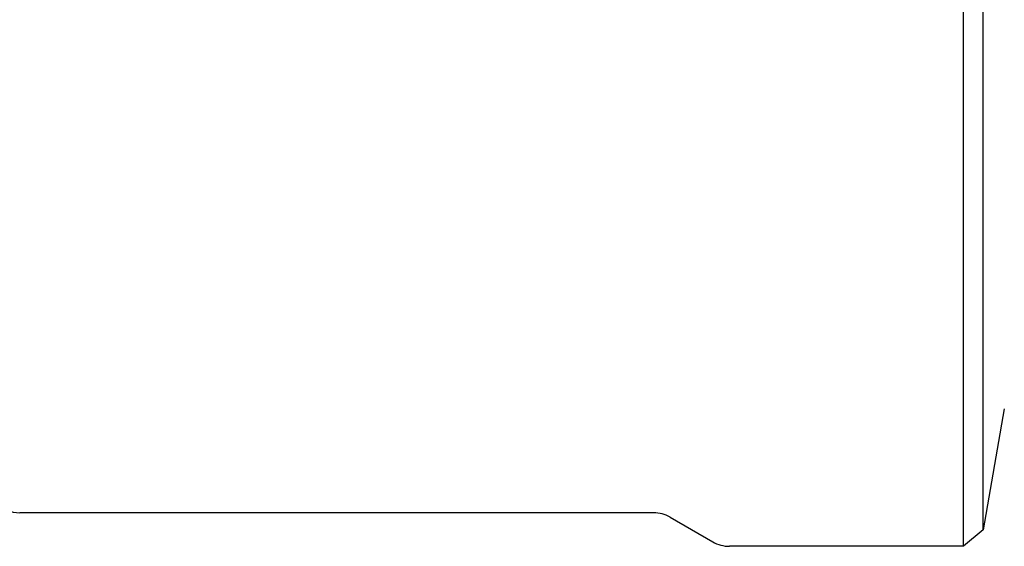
# Model space of a CAD drawing. Header units: millimetres. Extents: x 180 to 491, y 4 to 406.
# Tile 2 of 16: x 222 to 280, y 128 to 160. Entities that reach past the tile are written whole.
import ezdxf

# ---------------------------------------------------------------- set-up
doc = ezdxf.new("R2010")
doc.units = ezdxf.units.MM
doc.layers.add('DETAIL', color=2, linetype='Continuous')

msp = doc.modelspace()

# ---------------------------------------------------------------- linework, layer by layer
at = {"layer": 'DETAIL'}
for p, q in [((277.911, 128.38), (277.911, 219.88)), ((279.085, 129.365), (279.085, 218.895)), ((280.356, 136.574), (279.085, 129.365)), ((259.411, 130.38), (221.575, 130.38)), ((260.411, 130.112), (262.947, 128.648)), ((279.085, 129.365), (277.911, 128.38)), ((277.911, 128.38), (263.947, 128.38))]:
    msp.add_line(p, q, dxfattribs=at)
for centre, start, end in [((221.575, 132.38), 225, 270), ((259.411, 128.38), 60, 90), ((263.947, 130.38), 240, 270)]:
    msp.add_arc(centre, 2, start, end, dxfattribs=at)

doc.saveas('drawing.dxf')
